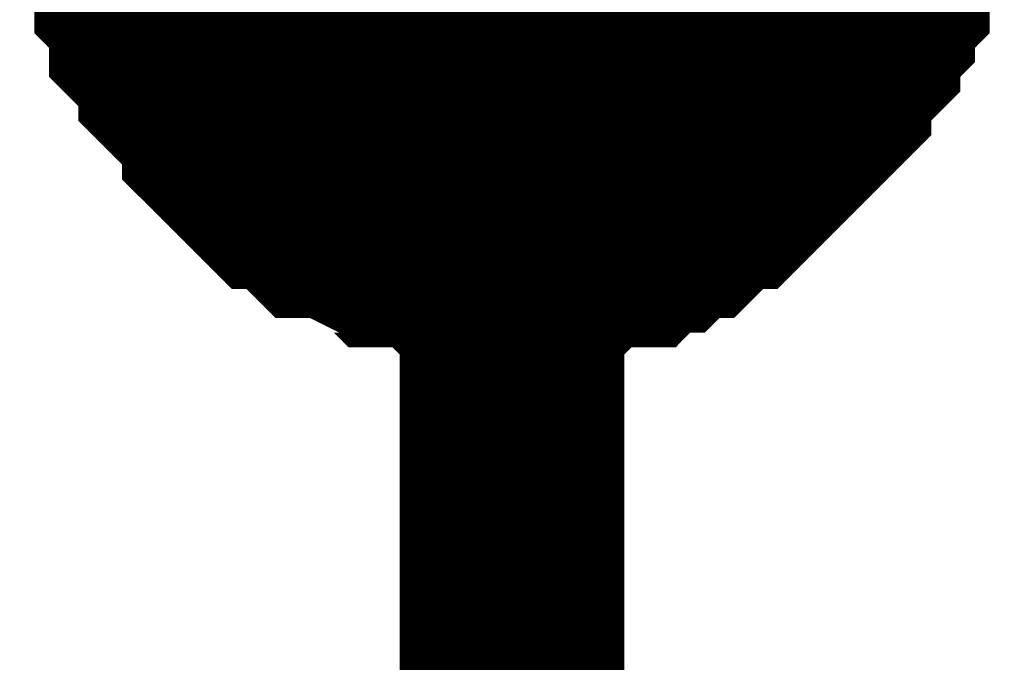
# Model space of a CAD drawing. Header units: inches. Extents: x 0 to 292, y 0 to 193.
# Tile 168 of 189: x 177.366 to 178.679, y 143.099 to 143.956. Entities that reach past the tile are written whole.
import ezdxf

# ---------------------------------------------------------------- set-up
doc = ezdxf.new("R2010")
doc.units = ezdxf.units.IN
doc.layers.add('Sheet', color=255, linetype='Continuous')

msp = doc.modelspace()

# ---------------------------------------------------------------- linework, layer by layer
at = {"layer": 'Sheet'}
msp.add_lwpolyline([(177.766, 144.1733, 0.508, 0.508, 1), (178.274, 144.1733, 0.508, 0.508, 1)], format="xyseb", close=True, dxfattribs=at)
for points in [[(178.0228, 134.2938, 0.2997, 0.2997, 0), (178.0228, 144.1563, 0.2997, 0.2997, 0)], [(178.0228, 143.6495, 0.2997, 0.2997, 0), (178.0033, 143.6495, 0.2997, 0.2997, 0), (177.9643, 143.6495, 0.2997, 0.2997, 0), (177.9449, 143.6495, 0.2997, 0.2997, 0), (177.9254, 143.669, 0.2997, 0.2997, 0), (177.8864, 143.669, 0.2997, 0.2997, 0), (177.8669, 143.669, 0.2997, 0.2997, 0), (177.8474, 143.6885, 0.2997, 0.2997, 0), (177.828, 143.6885, 0.2997, 0.2997, 0), (177.789, 143.708, 0.2997, 0.2997, 0), (177.7695, 143.708, 0.2997, 0.2997, 0), (177.75, 143.7275, 0.2997, 0.2997, 0), (177.7305, 143.747, 0.2997, 0.2997, 0), (177.7111, 143.747, 0.2997, 0.2997, 0), (177.6916, 143.7665, 0.2997, 0.2997, 0), (177.6721, 143.786, 0.2997, 0.2997, 0), (177.6526, 143.8054, 0.2997, 0.2997, 0), (177.6526, 143.8249, 0.2997, 0.2997, 0), (177.6331, 143.8444, 0.2997, 0.2997, 0), (177.6136, 143.8639, 0.2997, 0.2997, 0), (177.5942, 143.8834, 0.2997, 0.2997, 0), (177.5942, 143.9029, 0.2997, 0.2997, 0), (177.5747, 143.9224, 0.2997, 0.2997, 0), (177.5552, 143.9419, 0.2997, 0.2997, 0), (177.5552, 143.9614, 0.2997, 0.2997, 0), (177.5552, 143.9809, 0.2997, 0.2997, 0), (177.5357, 144.0004, 0.2997, 0.2997, 0), (177.5357, 144.0393, 0.2997, 0.2997, 0), (177.5357, 144.0588, 0.2997, 0.2997, 0), (177.5162, 144.0783, 0.2997, 0.2997, 0), (177.5162, 144.0978, 0.2997, 0.2997, 0), (177.5162, 144.1368, 0.2997, 0.2997, 0)], [(178.0228, 143.6495, 0.2997, 0.2997, 0), (178.0033, 143.6495, 0.2997, 0.2997, 0), (177.9643, 143.6495, 0.2997, 0.2997, 0), (177.9449, 143.6495, 0.2997, 0.2997, 0), (177.9254, 143.669, 0.2997, 0.2997, 0), (177.8864, 143.669, 0.2997, 0.2997, 0), (177.8669, 143.669, 0.2997, 0.2997, 0), (177.8474, 143.6885, 0.2997, 0.2997, 0), (177.828, 143.6885, 0.2997, 0.2997, 0), (177.789, 143.708, 0.2997, 0.2997, 0), (177.7695, 143.708, 0.2997, 0.2997, 0), (177.75, 143.7275, 0.2997, 0.2997, 0), (177.7305, 143.747, 0.2997, 0.2997, 0), (177.7111, 143.747, 0.2997, 0.2997, 0), (177.6916, 143.7665, 0.2997, 0.2997, 0), (177.6721, 143.786, 0.2997, 0.2997, 0), (177.6526, 143.8054, 0.2997, 0.2997, 0), (177.6526, 143.8249, 0.2997, 0.2997, 0), (177.6331, 143.8444, 0.2997, 0.2997, 0), (177.6136, 143.8639, 0.2997, 0.2997, 0), (177.5942, 143.8834, 0.2997, 0.2997, 0), (177.5942, 143.9029, 0.2997, 0.2997, 0), (177.5747, 143.9224, 0.2997, 0.2997, 0), (177.5552, 143.9419, 0.2997, 0.2997, 0), (177.5552, 143.9614, 0.2997, 0.2997, 0), (177.5552, 143.9809, 0.2997, 0.2997, 0), (177.5357, 144.0004, 0.2997, 0.2997, 0), (177.5357, 144.0393, 0.2997, 0.2997, 0), (177.5357, 144.0588, 0.2997, 0.2997, 0), (177.5162, 144.0783, 0.2997, 0.2997, 0), (177.5162, 144.0978, 0.2997, 0.2997, 0), (177.5162, 144.1368, 0.2997, 0.2997, 0)], [(178.0228, 143.6495, 0.2997, 0.2997, 0), (178.0033, 143.6495, 0.2997, 0.2997, 0), (177.9643, 143.6495, 0.2997, 0.2997, 0), (177.9449, 143.6495, 0.2997, 0.2997, 0), (177.9254, 143.669, 0.2997, 0.2997, 0), (177.8864, 143.669, 0.2997, 0.2997, 0), (177.8669, 143.669, 0.2997, 0.2997, 0), (177.8474, 143.6885, 0.2997, 0.2997, 0), (177.828, 143.6885, 0.2997, 0.2997, 0), (177.789, 143.708, 0.2997, 0.2997, 0), (177.7695, 143.708, 0.2997, 0.2997, 0), (177.75, 143.7275, 0.2997, 0.2997, 0), (177.7305, 143.747, 0.2997, 0.2997, 0), (177.7111, 143.747, 0.2997, 0.2997, 0), (177.6916, 143.7665, 0.2997, 0.2997, 0), (177.6721, 143.786, 0.2997, 0.2997, 0), (177.6526, 143.8054, 0.2997, 0.2997, 0), (177.6526, 143.8249, 0.2997, 0.2997, 0), (177.6331, 143.8444, 0.2997, 0.2997, 0), (177.6136, 143.8639, 0.2997, 0.2997, 0), (177.5942, 143.8834, 0.2997, 0.2997, 0), (177.5942, 143.9029, 0.2997, 0.2997, 0), (177.5747, 143.9224, 0.2997, 0.2997, 0), (177.5552, 143.9419, 0.2997, 0.2997, 0), (177.5552, 143.9614, 0.2997, 0.2997, 0), (177.5552, 143.9809, 0.2997, 0.2997, 0), (177.5357, 144.0004, 0.2997, 0.2997, 0), (177.5357, 144.0393, 0.2997, 0.2997, 0), (177.5357, 144.0588, 0.2997, 0.2997, 0), (177.5162, 144.0783, 0.2997, 0.2997, 0), (177.5162, 144.0978, 0.2997, 0.2997, 0), (177.5162, 144.1368, 0.2997, 0.2997, 0)], [(178.0228, 143.6495, 0.2997, 0.2997, 0), (178.0033, 143.6495, 0.2997, 0.2997, 0), (177.9643, 143.6495, 0.2997, 0.2997, 0), (177.9449, 143.6495, 0.2997, 0.2997, 0), (177.9254, 143.669, 0.2997, 0.2997, 0), (177.8864, 143.669, 0.2997, 0.2997, 0), (177.8669, 143.669, 0.2997, 0.2997, 0), (177.8474, 143.6885, 0.2997, 0.2997, 0), (177.828, 143.6885, 0.2997, 0.2997, 0), (177.789, 143.708, 0.2997, 0.2997, 0), (177.7695, 143.708, 0.2997, 0.2997, 0), (177.75, 143.7275, 0.2997, 0.2997, 0), (177.7305, 143.747, 0.2997, 0.2997, 0), (177.7111, 143.747, 0.2997, 0.2997, 0), (177.6916, 143.7665, 0.2997, 0.2997, 0), (177.6721, 143.786, 0.2997, 0.2997, 0), (177.6526, 143.8054, 0.2997, 0.2997, 0), (177.6526, 143.8249, 0.2997, 0.2997, 0), (177.6331, 143.8444, 0.2997, 0.2997, 0), (177.6136, 143.8639, 0.2997, 0.2997, 0), (177.5942, 143.8834, 0.2997, 0.2997, 0), (177.5942, 143.9029, 0.2997, 0.2997, 0), (177.5747, 143.9224, 0.2997, 0.2997, 0), (177.5552, 143.9419, 0.2997, 0.2997, 0), (177.5552, 143.9614, 0.2997, 0.2997, 0), (177.5552, 143.9809, 0.2997, 0.2997, 0), (177.5357, 144.0004, 0.2997, 0.2997, 0), (177.5357, 144.0393, 0.2997, 0.2997, 0), (177.5357, 144.0588, 0.2997, 0.2997, 0), (177.5162, 144.0783, 0.2997, 0.2997, 0), (177.5162, 144.0978, 0.2997, 0.2997, 0), (177.5162, 144.1368, 0.2997, 0.2997, 0)], [(178.5294, 144.1368, 0.2997, 0.2997, 0), (178.5294, 144.0978, 0.2997, 0.2997, 0), (178.5294, 144.0783, 0.2997, 0.2997, 0), (178.5099, 144.0588, 0.2997, 0.2997, 0), (178.5099, 144.0393, 0.2997, 0.2997, 0), (178.5099, 144.0004, 0.2997, 0.2997, 0), (178.4904, 143.9809, 0.2997, 0.2997, 0), (178.4904, 143.9614, 0.2997, 0.2997, 0), (178.4709, 143.9419, 0.2997, 0.2997, 0), (178.4709, 143.9224, 0.2997, 0.2997, 0), (178.4514, 143.9029, 0.2997, 0.2997, 0), (178.432, 143.8834, 0.2997, 0.2997, 0), (178.432, 143.8639, 0.2997, 0.2997, 0), (178.4125, 143.8444, 0.2997, 0.2997, 0), (178.393, 143.8249, 0.2997, 0.2997, 0), (178.3735, 143.8054, 0.2997, 0.2997, 0), (178.354, 143.786, 0.2997, 0.2997, 0), (178.3345, 143.7665, 0.2997, 0.2997, 0), (178.315, 143.747, 0.2997, 0.2997, 0), (178.2956, 143.747, 0.2997, 0.2997, 0), (178.2761, 143.7275, 0.2997, 0.2997, 0), (178.2566, 143.708, 0.2997, 0.2997, 0), (178.2371, 143.708, 0.2997, 0.2997, 0), (178.2176, 143.6885, 0.2997, 0.2997, 0), (178.1981, 143.6885, 0.2997, 0.2997, 0), (178.1787, 143.669, 0.2997, 0.2997, 0), (178.1397, 143.669, 0.2997, 0.2997, 0), (178.1202, 143.669, 0.2997, 0.2997, 0), (178.1007, 143.6495, 0.2997, 0.2997, 0), (178.0812, 143.6495, 0.2997, 0.2997, 0), (178.0423, 143.6495, 0.2997, 0.2997, 0), (178.0228, 143.6495, 0.2997, 0.2997, 0)], [(178.5294, 144.1368, 0.2997, 0.2997, 0), (178.5294, 144.0978, 0.2997, 0.2997, 0), (178.5294, 144.0783, 0.2997, 0.2997, 0), (178.5099, 144.0588, 0.2997, 0.2997, 0), (178.5099, 144.0393, 0.2997, 0.2997, 0), (178.5099, 144.0004, 0.2997, 0.2997, 0), (178.4904, 143.9809, 0.2997, 0.2997, 0), (178.4904, 143.9614, 0.2997, 0.2997, 0), (178.4709, 143.9419, 0.2997, 0.2997, 0), (178.4709, 143.9224, 0.2997, 0.2997, 0), (178.4514, 143.9029, 0.2997, 0.2997, 0), (178.432, 143.8834, 0.2997, 0.2997, 0), (178.432, 143.8639, 0.2997, 0.2997, 0), (178.4125, 143.8444, 0.2997, 0.2997, 0), (178.393, 143.8249, 0.2997, 0.2997, 0), (178.3735, 143.8054, 0.2997, 0.2997, 0), (178.354, 143.786, 0.2997, 0.2997, 0), (178.3345, 143.7665, 0.2997, 0.2997, 0), (178.315, 143.747, 0.2997, 0.2997, 0), (178.2956, 143.747, 0.2997, 0.2997, 0), (178.2761, 143.7275, 0.2997, 0.2997, 0), (178.2566, 143.708, 0.2997, 0.2997, 0), (178.2371, 143.708, 0.2997, 0.2997, 0), (178.2176, 143.6885, 0.2997, 0.2997, 0), (178.1981, 143.6885, 0.2997, 0.2997, 0), (178.1787, 143.669, 0.2997, 0.2997, 0), (178.1397, 143.669, 0.2997, 0.2997, 0), (178.1202, 143.669, 0.2997, 0.2997, 0), (178.1007, 143.6495, 0.2997, 0.2997, 0), (178.0812, 143.6495, 0.2997, 0.2997, 0), (178.0423, 143.6495, 0.2997, 0.2997, 0), (178.0228, 143.6495, 0.2997, 0.2997, 0)], [(178.5294, 144.1368, 0.2997, 0.2997, 0), (178.5294, 144.0978, 0.2997, 0.2997, 0), (178.5294, 144.0783, 0.2997, 0.2997, 0), (178.5099, 144.0588, 0.2997, 0.2997, 0), (178.5099, 144.0393, 0.2997, 0.2997, 0), (178.5099, 144.0004, 0.2997, 0.2997, 0), (178.4904, 143.9809, 0.2997, 0.2997, 0), (178.4904, 143.9614, 0.2997, 0.2997, 0), (178.4709, 143.9419, 0.2997, 0.2997, 0), (178.4709, 143.9224, 0.2997, 0.2997, 0), (178.4514, 143.9029, 0.2997, 0.2997, 0), (178.432, 143.8834, 0.2997, 0.2997, 0), (178.432, 143.8639, 0.2997, 0.2997, 0), (178.4125, 143.8444, 0.2997, 0.2997, 0), (178.393, 143.8249, 0.2997, 0.2997, 0), (178.3735, 143.8054, 0.2997, 0.2997, 0), (178.354, 143.786, 0.2997, 0.2997, 0), (178.3345, 143.7665, 0.2997, 0.2997, 0), (178.315, 143.747, 0.2997, 0.2997, 0), (178.2956, 143.747, 0.2997, 0.2997, 0), (178.2761, 143.7275, 0.2997, 0.2997, 0), (178.2566, 143.708, 0.2997, 0.2997, 0), (178.2371, 143.708, 0.2997, 0.2997, 0), (178.2176, 143.6885, 0.2997, 0.2997, 0), (178.1981, 143.6885, 0.2997, 0.2997, 0), (178.1787, 143.669, 0.2997, 0.2997, 0), (178.1397, 143.669, 0.2997, 0.2997, 0), (178.1202, 143.669, 0.2997, 0.2997, 0), (178.1007, 143.6495, 0.2997, 0.2997, 0), (178.0812, 143.6495, 0.2997, 0.2997, 0), (178.0423, 143.6495, 0.2997, 0.2997, 0), (178.0228, 143.6495, 0.2997, 0.2997, 0)], [(178.5294, 144.1368, 0.2997, 0.2997, 0), (178.5294, 144.0978, 0.2997, 0.2997, 0), (178.5294, 144.0783, 0.2997, 0.2997, 0), (178.5099, 144.0588, 0.2997, 0.2997, 0), (178.5099, 144.0393, 0.2997, 0.2997, 0), (178.5099, 144.0004, 0.2997, 0.2997, 0), (178.4904, 143.9809, 0.2997, 0.2997, 0), (178.4904, 143.9614, 0.2997, 0.2997, 0), (178.4709, 143.9419, 0.2997, 0.2997, 0), (178.4709, 143.9224, 0.2997, 0.2997, 0), (178.4514, 143.9029, 0.2997, 0.2997, 0), (178.432, 143.8834, 0.2997, 0.2997, 0), (178.432, 143.8639, 0.2997, 0.2997, 0), (178.4125, 143.8444, 0.2997, 0.2997, 0), (178.393, 143.8249, 0.2997, 0.2997, 0), (178.3735, 143.8054, 0.2997, 0.2997, 0), (178.354, 143.786, 0.2997, 0.2997, 0), (178.3345, 143.7665, 0.2997, 0.2997, 0), (178.315, 143.747, 0.2997, 0.2997, 0), (178.2956, 143.747, 0.2997, 0.2997, 0), (178.2761, 143.7275, 0.2997, 0.2997, 0), (178.2566, 143.708, 0.2997, 0.2997, 0), (178.2371, 143.708, 0.2997, 0.2997, 0), (178.2176, 143.6885, 0.2997, 0.2997, 0), (178.1981, 143.6885, 0.2997, 0.2997, 0), (178.1787, 143.669, 0.2997, 0.2997, 0), (178.1397, 143.669, 0.2997, 0.2997, 0), (178.1202, 143.669, 0.2997, 0.2997, 0), (178.1007, 143.6495, 0.2997, 0.2997, 0), (178.0812, 143.6495, 0.2997, 0.2997, 0), (178.0423, 143.6495, 0.2997, 0.2997, 0), (178.0228, 143.6495, 0.2997, 0.2997, 0)], [(178.0228, 143.6495, 0.0991, 0.0991, 0), (178.0033, 143.6495, 0.0991, 0.0991, 0), (177.9643, 143.6495, 0.0991, 0.0991, 0), (177.9449, 143.6495, 0.0991, 0.0991, 0), (177.9254, 143.669, 0.0991, 0.0991, 0), (177.8864, 143.669, 0.0991, 0.0991, 0), (177.8669, 143.669, 0.0991, 0.0991, 0), (177.8474, 143.6885, 0.0991, 0.0991, 0), (177.828, 143.6885, 0.0991, 0.0991, 0), (177.789, 143.708, 0.0991, 0.0991, 0), (177.7695, 143.708, 0.0991, 0.0991, 0), (177.75, 143.7275, 0.0991, 0.0991, 0), (177.7305, 143.747, 0.0991, 0.0991, 0), (177.7111, 143.747, 0.0991, 0.0991, 0), (177.6916, 143.7665, 0.0991, 0.0991, 0), (177.6721, 143.786, 0.0991, 0.0991, 0), (177.6526, 143.8054, 0.0991, 0.0991, 0), (177.6526, 143.8249, 0.0991, 0.0991, 0), (177.6331, 143.8444, 0.0991, 0.0991, 0), (177.6136, 143.8639, 0.0991, 0.0991, 0), (177.5942, 143.8834, 0.0991, 0.0991, 0), (177.5942, 143.9029, 0.0991, 0.0991, 0), (177.5747, 143.9224, 0.0991, 0.0991, 0), (177.5552, 143.9419, 0.0991, 0.0991, 0), (177.5552, 143.9614, 0.0991, 0.0991, 0), (177.5552, 143.9809, 0.0991, 0.0991, 0), (177.5357, 144.0004, 0.0991, 0.0991, 0), (177.5357, 144.0393, 0.0991, 0.0991, 0)], [(178.0228, 143.6495, 0.0991, 0.0991, 0), (178.0033, 143.6495, 0.0991, 0.0991, 0), (177.9643, 143.6495, 0.0991, 0.0991, 0), (177.9449, 143.6495, 0.0991, 0.0991, 0), (177.9254, 143.669, 0.0991, 0.0991, 0), (177.8864, 143.669, 0.0991, 0.0991, 0), (177.8669, 143.669, 0.0991, 0.0991, 0), (177.8474, 143.6885, 0.0991, 0.0991, 0), (177.828, 143.6885, 0.0991, 0.0991, 0), (177.789, 143.708, 0.0991, 0.0991, 0), (177.7695, 143.708, 0.0991, 0.0991, 0), (177.75, 143.7275, 0.0991, 0.0991, 0), (177.7305, 143.747, 0.0991, 0.0991, 0), (177.7111, 143.747, 0.0991, 0.0991, 0), (177.6916, 143.7665, 0.0991, 0.0991, 0), (177.6721, 143.786, 0.0991, 0.0991, 0), (177.6526, 143.8054, 0.0991, 0.0991, 0), (177.6526, 143.8249, 0.0991, 0.0991, 0), (177.6331, 143.8444, 0.0991, 0.0991, 0), (177.6136, 143.8639, 0.0991, 0.0991, 0), (177.5942, 143.8834, 0.0991, 0.0991, 0), (177.5942, 143.9029, 0.0991, 0.0991, 0), (177.5747, 143.9224, 0.0991, 0.0991, 0), (177.5552, 143.9419, 0.0991, 0.0991, 0), (177.5552, 143.9614, 0.0991, 0.0991, 0), (177.5552, 143.9809, 0.0991, 0.0991, 0), (177.5357, 144.0004, 0.0991, 0.0991, 0), (177.5357, 144.0393, 0.0991, 0.0991, 0)], [(178.0228, 143.6495, 0.0991, 0.0991, 0), (178.0033, 143.6495, 0.0991, 0.0991, 0), (177.9643, 143.6495, 0.0991, 0.0991, 0), (177.9449, 143.6495, 0.0991, 0.0991, 0), (177.9254, 143.669, 0.0991, 0.0991, 0), (177.8864, 143.669, 0.0991, 0.0991, 0), (177.8669, 143.669, 0.0991, 0.0991, 0), (177.8474, 143.6885, 0.0991, 0.0991, 0), (177.828, 143.6885, 0.0991, 0.0991, 0), (177.789, 143.708, 0.0991, 0.0991, 0), (177.7695, 143.708, 0.0991, 0.0991, 0), (177.75, 143.7275, 0.0991, 0.0991, 0), (177.7305, 143.747, 0.0991, 0.0991, 0), (177.7111, 143.747, 0.0991, 0.0991, 0), (177.6916, 143.7665, 0.0991, 0.0991, 0), (177.6721, 143.786, 0.0991, 0.0991, 0), (177.6526, 143.8054, 0.0991, 0.0991, 0), (177.6526, 143.8249, 0.0991, 0.0991, 0), (177.6331, 143.8444, 0.0991, 0.0991, 0), (177.6136, 143.8639, 0.0991, 0.0991, 0), (177.5942, 143.8834, 0.0991, 0.0991, 0), (177.5942, 143.9029, 0.0991, 0.0991, 0), (177.5747, 143.9224, 0.0991, 0.0991, 0), (177.5552, 143.9419, 0.0991, 0.0991, 0), (177.5552, 143.9614, 0.0991, 0.0991, 0), (177.5552, 143.9809, 0.0991, 0.0991, 0), (177.5357, 144.0004, 0.0991, 0.0991, 0), (177.5357, 144.0393, 0.0991, 0.0991, 0)], [(178.0228, 143.6495, 0.0991, 0.0991, 0), (178.0033, 143.6495, 0.0991, 0.0991, 0), (177.9643, 143.6495, 0.0991, 0.0991, 0), (177.9449, 143.6495, 0.0991, 0.0991, 0), (177.9254, 143.669, 0.0991, 0.0991, 0), (177.8864, 143.669, 0.0991, 0.0991, 0), (177.8669, 143.669, 0.0991, 0.0991, 0), (177.8474, 143.6885, 0.0991, 0.0991, 0), (177.828, 143.6885, 0.0991, 0.0991, 0), (177.789, 143.708, 0.0991, 0.0991, 0), (177.7695, 143.708, 0.0991, 0.0991, 0), (177.75, 143.7275, 0.0991, 0.0991, 0), (177.7305, 143.747, 0.0991, 0.0991, 0), (177.7111, 143.747, 0.0991, 0.0991, 0), (177.6916, 143.7665, 0.0991, 0.0991, 0), (177.6721, 143.786, 0.0991, 0.0991, 0), (177.6526, 143.8054, 0.0991, 0.0991, 0), (177.6526, 143.8249, 0.0991, 0.0991, 0), (177.6331, 143.8444, 0.0991, 0.0991, 0), (177.6136, 143.8639, 0.0991, 0.0991, 0), (177.5942, 143.8834, 0.0991, 0.0991, 0), (177.5942, 143.9029, 0.0991, 0.0991, 0), (177.5747, 143.9224, 0.0991, 0.0991, 0), (177.5552, 143.9419, 0.0991, 0.0991, 0), (177.5552, 143.9614, 0.0991, 0.0991, 0), (177.5552, 143.9809, 0.0991, 0.0991, 0), (177.5357, 144.0004, 0.0991, 0.0991, 0), (177.5357, 144.0393, 0.0991, 0.0991, 0)], [(178.5099, 144.0393, 0.0991, 0.0991, 0), (178.5099, 144.0004, 0.0991, 0.0991, 0), (178.4904, 143.9809, 0.0991, 0.0991, 0), (178.4904, 143.9614, 0.0991, 0.0991, 0), (178.4709, 143.9419, 0.0991, 0.0991, 0), (178.4709, 143.9224, 0.0991, 0.0991, 0), (178.4514, 143.9029, 0.0991, 0.0991, 0), (178.432, 143.8834, 0.0991, 0.0991, 0), (178.432, 143.8639, 0.0991, 0.0991, 0), (178.4125, 143.8444, 0.0991, 0.0991, 0), (178.393, 143.8249, 0.0991, 0.0991, 0), (178.3735, 143.8054, 0.0991, 0.0991, 0), (178.354, 143.786, 0.0991, 0.0991, 0), (178.3345, 143.7665, 0.0991, 0.0991, 0), (178.315, 143.747, 0.0991, 0.0991, 0), (178.2956, 143.747, 0.0991, 0.0991, 0), (178.2761, 143.7275, 0.0991, 0.0991, 0), (178.2566, 143.708, 0.0991, 0.0991, 0), (178.2371, 143.708, 0.0991, 0.0991, 0), (178.2176, 143.6885, 0.0991, 0.0991, 0), (178.1981, 143.6885, 0.0991, 0.0991, 0), (178.1787, 143.669, 0.0991, 0.0991, 0), (178.1397, 143.669, 0.0991, 0.0991, 0), (178.1202, 143.669, 0.0991, 0.0991, 0), (178.1007, 143.6495, 0.0991, 0.0991, 0), (178.0812, 143.6495, 0.0991, 0.0991, 0), (178.0423, 143.6495, 0.0991, 0.0991, 0), (178.0228, 143.6495, 0.0991, 0.0991, 0)], [(178.5099, 144.0393, 0.0991, 0.0991, 0), (178.5099, 144.0004, 0.0991, 0.0991, 0), (178.4904, 143.9809, 0.0991, 0.0991, 0), (178.4904, 143.9614, 0.0991, 0.0991, 0), (178.4709, 143.9419, 0.0991, 0.0991, 0), (178.4709, 143.9224, 0.0991, 0.0991, 0), (178.4514, 143.9029, 0.0991, 0.0991, 0), (178.432, 143.8834, 0.0991, 0.0991, 0), (178.432, 143.8639, 0.0991, 0.0991, 0), (178.4125, 143.8444, 0.0991, 0.0991, 0), (178.393, 143.8249, 0.0991, 0.0991, 0), (178.3735, 143.8054, 0.0991, 0.0991, 0), (178.354, 143.786, 0.0991, 0.0991, 0), (178.3345, 143.7665, 0.0991, 0.0991, 0), (178.315, 143.747, 0.0991, 0.0991, 0), (178.2956, 143.747, 0.0991, 0.0991, 0), (178.2761, 143.7275, 0.0991, 0.0991, 0), (178.2566, 143.708, 0.0991, 0.0991, 0), (178.2371, 143.708, 0.0991, 0.0991, 0), (178.2176, 143.6885, 0.0991, 0.0991, 0), (178.1981, 143.6885, 0.0991, 0.0991, 0), (178.1787, 143.669, 0.0991, 0.0991, 0), (178.1397, 143.669, 0.0991, 0.0991, 0), (178.1202, 143.669, 0.0991, 0.0991, 0), (178.1007, 143.6495, 0.0991, 0.0991, 0), (178.0812, 143.6495, 0.0991, 0.0991, 0), (178.0423, 143.6495, 0.0991, 0.0991, 0), (178.0228, 143.6495, 0.0991, 0.0991, 0)], [(178.5099, 144.0393, 0.0991, 0.0991, 0), (178.5099, 144.0004, 0.0991, 0.0991, 0), (178.4904, 143.9809, 0.0991, 0.0991, 0), (178.4904, 143.9614, 0.0991, 0.0991, 0), (178.4709, 143.9419, 0.0991, 0.0991, 0), (178.4709, 143.9224, 0.0991, 0.0991, 0), (178.4514, 143.9029, 0.0991, 0.0991, 0), (178.432, 143.8834, 0.0991, 0.0991, 0), (178.432, 143.8639, 0.0991, 0.0991, 0), (178.4125, 143.8444, 0.0991, 0.0991, 0), (178.393, 143.8249, 0.0991, 0.0991, 0), (178.3735, 143.8054, 0.0991, 0.0991, 0), (178.354, 143.786, 0.0991, 0.0991, 0), (178.3345, 143.7665, 0.0991, 0.0991, 0), (178.315, 143.747, 0.0991, 0.0991, 0), (178.2956, 143.747, 0.0991, 0.0991, 0), (178.2761, 143.7275, 0.0991, 0.0991, 0), (178.2566, 143.708, 0.0991, 0.0991, 0), (178.2371, 143.708, 0.0991, 0.0991, 0), (178.2176, 143.6885, 0.0991, 0.0991, 0), (178.1981, 143.6885, 0.0991, 0.0991, 0), (178.1787, 143.669, 0.0991, 0.0991, 0), (178.1397, 143.669, 0.0991, 0.0991, 0), (178.1202, 143.669, 0.0991, 0.0991, 0), (178.1007, 143.6495, 0.0991, 0.0991, 0), (178.0812, 143.6495, 0.0991, 0.0991, 0), (178.0423, 143.6495, 0.0991, 0.0991, 0), (178.0228, 143.6495, 0.0991, 0.0991, 0)], [(178.5099, 144.0393, 0.0991, 0.0991, 0), (178.5099, 144.0004, 0.0991, 0.0991, 0), (178.4904, 143.9809, 0.0991, 0.0991, 0), (178.4904, 143.9614, 0.0991, 0.0991, 0), (178.4709, 143.9419, 0.0991, 0.0991, 0), (178.4709, 143.9224, 0.0991, 0.0991, 0), (178.4514, 143.9029, 0.0991, 0.0991, 0), (178.432, 143.8834, 0.0991, 0.0991, 0), (178.432, 143.8639, 0.0991, 0.0991, 0), (178.4125, 143.8444, 0.0991, 0.0991, 0), (178.393, 143.8249, 0.0991, 0.0991, 0), (178.3735, 143.8054, 0.0991, 0.0991, 0), (178.354, 143.786, 0.0991, 0.0991, 0), (178.3345, 143.7665, 0.0991, 0.0991, 0), (178.315, 143.747, 0.0991, 0.0991, 0), (178.2956, 143.747, 0.0991, 0.0991, 0), (178.2761, 143.7275, 0.0991, 0.0991, 0), (178.2566, 143.708, 0.0991, 0.0991, 0), (178.2371, 143.708, 0.0991, 0.0991, 0), (178.2176, 143.6885, 0.0991, 0.0991, 0), (178.1981, 143.6885, 0.0991, 0.0991, 0), (178.1787, 143.669, 0.0991, 0.0991, 0), (178.1397, 143.669, 0.0991, 0.0991, 0), (178.1202, 143.669, 0.0991, 0.0991, 0), (178.1007, 143.6495, 0.0991, 0.0991, 0), (178.0812, 143.6495, 0.0991, 0.0991, 0), (178.0423, 143.6495, 0.0991, 0.0991, 0), (178.0228, 143.6495, 0.0991, 0.0991, 0)]]:
    msp.add_lwpolyline(points, format="xyseb", dxfattribs=at)

doc.saveas('drawing.dxf')
